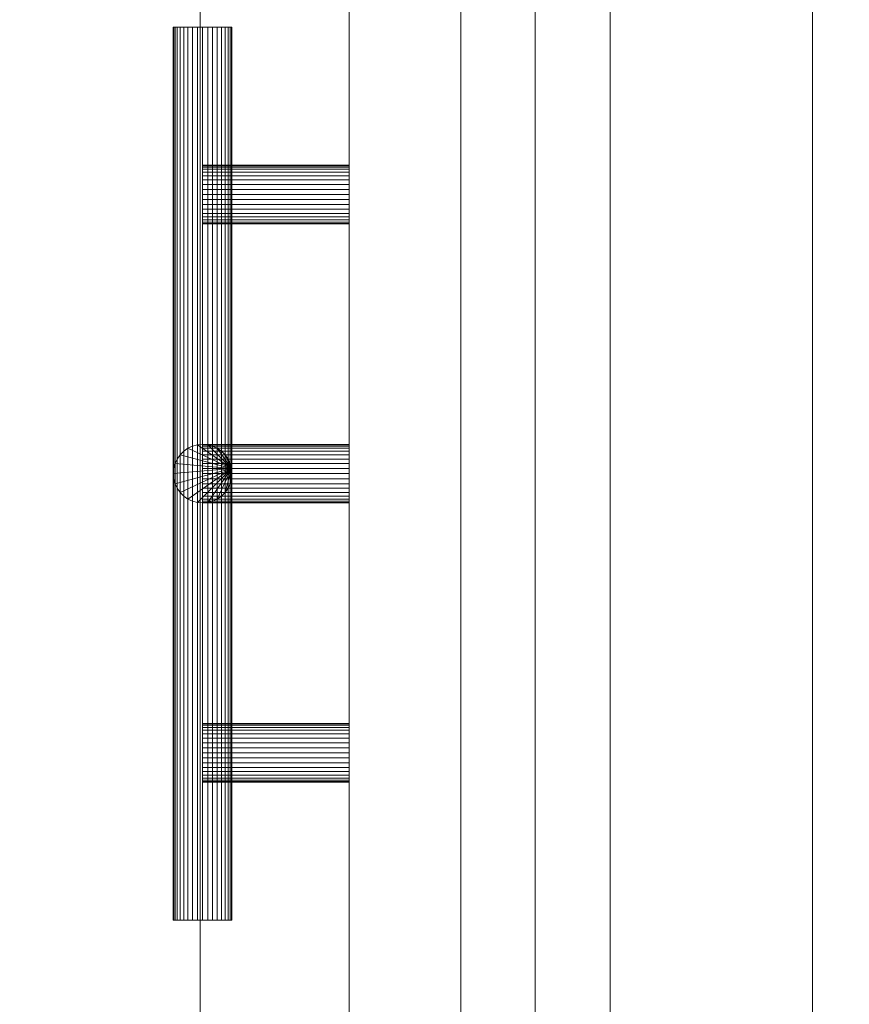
# Model space of a CAD drawing. Header units: millimetres. Extents: x 5566 to 34320, y 298 to 15638.
# Tile 200 of 256: x 10230 to 10372, y 11479 to 11647. Entities that reach past the tile are written whole.
import ezdxf

# ---------------------------------------------------------------- set-up
doc = ezdxf.new("R2010")
doc.units = ezdxf.units.MM
doc.header["$MEASUREMENT"] = 0
for name, color, linetype in [('New_A - Fixtures.3D', 7, 'Continuous'), ('New_A - Slabs.3D', 7, 'Continuous'), ('New_A - Soffits.3D', 7, 'Continuous'), ('New_A - Walls - Interior.3D', 7, 'Continuous')]:
    doc.layers.add(name, color=color, linetype=linetype)

# ---------------------------------------------------------------- blocks, each defined once
blk = doc.blocks.new('Slab_F88997A8-3703-4895-AA88-2743A1B7FDF9', base_point=(5758.12, 9954.45))
at = {"layer": 'New_A - Soffits.3D', "lineweight": 0}
mesh = blk.add_polyface(dxfattribs=at)
corners = [(7224.97, 9954.45, 3250.4), (5758.12, 9954.45, 3250.4), (5758.12, 9954.45, 2565.4), (7224.97, 9954.45, 2565.4), (10330.12, 15440.85, 3250.4), (5758.12, 15440.85, 3250.4), (7224.97, 3642.55, 3250.4), (8901.37, 3642.55, 3250.4), (8901.37, 3096.45, 3250.4), (12419.27, 3096.45, 3250.4), (12419.27, 492.95, 3250.4), (25538.37, 492.95, 3250.4), (25538.37, 3687, 3250.4), (22960.27, 3687, 3250.4), (22960.27, 8786.05, 3250.4), (18324.77, 8786.05, 3250.4), (18324.77, 10272.76, 3250.4), (18350.17, 10272.76, 3250.4), (18350.17, 11935.65, 3250.4), (18273.97, 11935.65, 3250.4), (18273.97, 14755.05, 3250.4), (14679.87, 14755.05, 3250.4), (14679.87, 14805.85, 3250.4), (10330.12, 14805.85, 3250.4), (18467.22, 708.85, 3250.4), (16357.34, 708.85, 3250.4), (16357.34, 4043.19, 3250.4), (17346.29, 4043.19, 3250.4), (17346.29, 3566.35, 3250.4), (18467.15, 3566.35, 3250.4), (5758.12, 15440.85, 2565.4), (7224.97, 3642.55, 2565.4), (10330.12, 15440.85, 2565.4), (10330.12, 14805.85, 2565.4), (14679.87, 14805.85, 2565.4), (14679.87, 14755.05, 2565.4), (18273.97, 14755.05, 2565.4), (18273.97, 11935.65, 2565.4), (18350.17, 11935.65, 2565.4), (18350.17, 10272.76, 2565.4), (18324.77, 10272.76, 2565.4), (18324.77, 8786.05, 2565.4), (22960.27, 8786.05, 2565.4), (22960.27, 3687, 2565.4), (25538.37, 3687, 2565.4), (25538.37, 492.95, 2565.4), (12419.27, 492.95, 2565.4), (12419.27, 3096.45, 2565.4), (8901.37, 3096.45, 2565.4), (8901.37, 3642.55, 2565.4), (17346.29, 3566.35, 2565.4), (17346.29, 4043.19, 2565.4), (16357.34, 4043.19, 2565.4), (16357.34, 708.85, 2565.4), (18467.22, 708.85, 2565.4), (18467.15, 3566.35, 2565.4)]
mesh.append_faces([[corners[k] for k in face] for face in [(0, 1, 2, 3), (1, 5, 30, 2), (6, 0, 3, 31), (5, 4, 32, 30), (7, 6, 31, 49), (8, 7, 49, 48), (9, 8, 48, 47), (10, 9, 47, 46), (11, 10, 46, 45), (12, 11, 45, 44), (13, 12, 44, 43), (14, 13, 43, 42), (15, 14, 42, 41), (16, 15, 41, 40), (17, 16, 40, 39), (18, 17, 39, 38), (19, 18, 38, 37), (20, 19, 37, 36), (21, 20, 36, 35), (22, 21, 35, 34), (23, 22, 34, 33), (4, 23, 33, 32), (25, 24, 54, 53), (26, 25, 53, 52), (27, 26, 52, 51), (28, 27, 51, 50), (29, 28, 50, 55), (24, 29, 55, 54)]], dxfattribs={"color": 254})
mesh.append_faces([[corners[k] for k in face] for face in [(18, 16, 17), (45, 43, 44)]], dxfattribs={"vtx0": -1, "color": 254})
mesh.append_faces([[corners[k] for k in face] for face in [(11, 24, 10), (38, 40, 37)]], dxfattribs={"vtx0": -1, "vtx1": -1, "color": 254})
mesh.append_faces([[corners[k] for k in face] for face in [(4, 0, 7), (25, 21, 10), (15, 19, 28), (11, 13, 24), (49, 3, 32), (46, 35, 53), (50, 37, 41), (45, 54, 43)]], dxfattribs={"vtx0": -1, "vtx1": -1, "vtx2": -1, "color": 254})
mesh.append_faces([[corners[k] for k in face] for face in [(23, 7, 8), (23, 8, 9), (21, 9, 10), (21, 26, 27), (19, 27, 28), (15, 28, 29), (13, 29, 24), (3, 30, 32), (49, 32, 33), (47, 33, 34), (47, 34, 35), (51, 35, 36), (51, 36, 37), (46, 53, 54), (55, 41, 42), (54, 42, 43)]], dxfattribs={"vtx0": -1, "vtx2": -1, "color": 254})
mesh.append_faces([[corners[k] for k in face] for face in [(12, 13, 11), (39, 40, 38)]], dxfattribs={"vtx1": -1, "color": 254})
mesh.append_faces([[corners[k] for k in face] for face in [(4, 5, 0), (23, 4, 7), (22, 23, 9), (21, 22, 9), (25, 26, 21), (20, 21, 27), (19, 20, 27), (15, 16, 19), (18, 19, 16), (24, 25, 10), (14, 15, 29), (13, 14, 29), (48, 49, 33), (47, 48, 33), (46, 47, 35), (52, 53, 35), (51, 52, 35), (50, 51, 37), (40, 41, 37), (55, 50, 41), (54, 55, 42), (45, 46, 54)]], dxfattribs={"vtx1": -1, "vtx2": -1, "color": 254})
mesh.append_faces([[corners[k] for k in face] for face in [(5, 1, 0), (0, 6, 7), (3, 2, 30), (49, 31, 3)]], dxfattribs={"vtx2": -1, "color": 254})
blk = doc.blocks.new('Object_68890845-CC29-4B19-B3FD-BDC385705E70')
at = {"layer": 'New_A - Fixtures.3D', "lineweight": 0}
mesh = blk.add_polyface(dxfattribs=at)
corners = [(10261.27, 11163.15, 801.9), (10261.27, 11163.15, 840), (10261.27, 11668.15, 840), (10261.27, 11668.15, 801.9), (10796.27, 11668.15, 840), (10796.27, 11668.15, 801.9), (10796.27, 11163.15, 840), (10796.27, 11163.15, 801.9)]
mesh.append_faces([[corners[k] for k in face] for face in [(0, 1, 2, 3), (3, 2, 4, 5), (5, 4, 6, 7), (7, 6, 1, 0), (0, 3, 5, 7), (1, 6, 4, 2)]], dxfattribs={"color": 9})
mesh = blk.add_polyface(dxfattribs=at)
corners = [(10305.72, 11164.15, 102.6), (10286.67, 11164.15, 102.6), (10286.67, 11667.15, 102.6), (10305.72, 11667.15, 102.6), (10286.67, 11667.15, 646.7), (10305.72, 11667.15, 646.7), (10286.67, 11164.15, 646.7), (10305.72, 11164.15, 646.7)]
mesh.append_faces([[corners[k] for k in face] for face in [(0, 1, 2, 3), (3, 2, 4, 5), (5, 4, 6, 7), (7, 6, 1, 0), (0, 3, 5, 7), (1, 6, 4, 2)]], dxfattribs={"color": 7})
mesh = blk.add_polyface(dxfattribs=at)
corners = [(10305.72, 11164.15, 648.7), (10286.67, 11164.15, 648.7), (10286.67, 11667.15, 648.7), (10305.72, 11667.15, 648.7), (10286.67, 11667.15, 800.9), (10305.72, 11667.15, 800.9), (10286.67, 11164.15, 800.9), (10305.72, 11164.15, 800.9)]
mesh.append_faces([[corners[k] for k in face] for face in [(0, 1, 2, 3), (3, 2, 4, 5), (5, 4, 6, 7), (7, 6, 1, 0), (0, 3, 5, 7), (1, 6, 4, 2)]], dxfattribs={"color": 7})
mesh = blk.add_polyface(dxfattribs=at)
corners = [(10796.67, 11649.1, 782.85), (10796.67, 11182.2, 782.85), (10736.67, 11182.2, 782.85), (10736.67, 11649.1, 782.85), (10736.67, 11182.2, 801.9), (10736.67, 11649.1, 801.9), (10796.67, 11182.2, 801.9), (10796.67, 11649.1, 801.9), (10796.67, 11163.15, 101.6), (10796.67, 11163.15, 801.9), (10305.72, 11163.15, 801.9), (10305.72, 11163.15, 101.6), (10305.72, 11182.2, 801.9), (10305.72, 11182.2, 101.6), (10796.67, 11182.2, 801.9), (10796.67, 11182.2, 101.6), (10305.72, 11668.15, 101.6), (10305.72, 11668.15, 801.9), (10796.67, 11668.15, 801.9), (10796.67, 11668.15, 101.6), (10796.67, 11649.1, 801.9), (10796.67, 11649.1, 101.6), (10305.72, 11649.1, 801.9), (10305.72, 11649.1, 101.6), (10787.15, 11649.1, 120.65), (10787.15, 11649.1, 782.85), (10787.15, 11182.2, 782.85), (10787.15, 11182.2, 120.65), (10777.62, 11182.2, 782.85), (10777.62, 11182.2, 120.65), (10777.62, 11649.1, 782.85), (10777.62, 11649.1, 120.65)]
mesh.append_faces([[corners[k] for k in face] for face in [(0, 1, 2, 3), (3, 2, 4, 5), (5, 4, 6, 7), (7, 6, 1, 0), (0, 3, 5, 7), (1, 6, 4, 2), (8, 9, 10, 11), (11, 10, 12, 13), (13, 12, 14, 15), (15, 14, 9, 8), (8, 11, 13, 15), (9, 14, 12, 10), (16, 17, 18, 19), (19, 18, 20, 21), (21, 20, 22, 23), (23, 22, 17, 16), (16, 19, 21, 23), (17, 22, 20, 18), (24, 25, 26, 27), (27, 26, 28, 29), (29, 28, 30, 31), (31, 30, 25, 24), (24, 27, 29, 31), (25, 30, 28, 26)]], dxfattribs={"color": 7})
mesh = blk.add_polyface(dxfattribs=at)
corners = [(10318.42, 11163.15), (10318.42, 11163.15, 101.6), (10318.42, 11668.15, 101.6), (10318.42, 11668.15), (10796.67, 11668.15, 101.6), (10796.67, 11668.15), (10796.67, 11163.15, 101.6), (10796.67, 11163.15)]
mesh.append_faces([[corners[k] for k in face] for face in [(0, 1, 2, 3), (3, 2, 4, 5), (5, 4, 6, 7), (7, 6, 1, 0), (0, 3, 5, 7), (1, 6, 4, 2)]], dxfattribs={"color": 7})
mesh = blk.add_polyface(dxfattribs=at)
corners = [(10305.72, 11182.2, 638.18), (10305.72, 11182.2, 657.23), (10305.72, 11649.1, 657.23), (10305.72, 11649.1, 638.18), (10777.62, 11649.1, 657.23), (10777.62, 11649.1, 638.18), (10777.62, 11182.2, 657.23), (10777.62, 11182.2, 638.18)]
mesh.append_faces([[corners[k] for k in face] for face in [(0, 1, 2, 3), (3, 2, 4, 5), (5, 4, 6, 7), (7, 6, 1, 0), (0, 3, 5, 7), (1, 6, 4, 2)]], dxfattribs={"color": 7})
mesh = blk.add_polyface(dxfattribs=at)
corners = [(10305.72, 11182.2, 101.6), (10305.72, 11182.2, 120.65), (10305.72, 11649.1, 120.65), (10305.72, 11649.1, 101.6), (10796.67, 11649.1, 120.65), (10796.67, 11649.1, 101.6), (10796.67, 11182.2, 120.65), (10796.67, 11182.2, 101.6)]
mesh.append_faces([[corners[k] for k in face] for face in [(0, 1, 2, 3), (3, 2, 4, 5), (5, 4, 6, 7), (7, 6, 1, 0), (0, 3, 5, 7), (1, 6, 4, 2)]], dxfattribs={"color": 7})
mesh = blk.add_polyface(dxfattribs=at)
corners = [(10305.72, 11182.2, 782.85), (10305.72, 11649.1, 782.85), (10365.72, 11649.1, 782.85), (10365.72, 11182.2, 782.85), (10365.72, 11649.1, 801.9), (10365.72, 11182.2, 801.9), (10305.72, 11649.1, 801.9), (10305.72, 11182.2, 801.9)]
mesh.append_faces([[corners[k] for k in face] for face in [(0, 1, 2, 3), (3, 2, 4, 5), (5, 4, 6, 7), (7, 6, 1, 0), (0, 3, 5, 7), (1, 6, 4, 2)]], dxfattribs={"color": 7})
mesh = blk.add_polyface(dxfattribs=at)
corners = [(10286.67, 11621.7, 724.93), (10286.67, 11621.78, 725.8), (10286.67, 11621.7, 726.67), (10286.67, 11621.47, 727.51), (10286.67, 11621.11, 728.3), (10286.67, 11620.61, 729.01), (10286.67, 11619.99, 729.63), (10286.67, 11619.28, 730.13), (10286.67, 11618.49, 730.5), (10286.67, 11617.64, 730.72), (10286.67, 11616.78, 730.8), (10286.67, 11615.91, 730.72), (10286.67, 11615.07, 730.5), (10286.67, 11614.28, 730.13), (10286.67, 11613.56, 729.63), (10286.67, 11612.95, 729.01), (10286.67, 11612.45, 728.3), (10286.67, 11612.08, 727.51), (10286.67, 11611.85, 726.67), (10286.67, 11611.78, 725.8), (10286.67, 11611.85, 724.93), (10286.67, 11612.08, 724.09), (10286.67, 11612.45, 723.3), (10286.67, 11612.95, 722.59), (10286.67, 11613.56, 721.97), (10286.67, 11614.28, 721.47), (10286.67, 11615.07, 721.1), (10286.67, 11615.91, 720.88), (10286.67, 11616.78, 720.8), (10286.67, 11617.64, 720.88), (10286.67, 11618.49, 721.1), (10286.67, 11619.28, 721.47), (10286.67, 11619.99, 721.97), (10286.67, 11620.61, 722.59), (10286.67, 11621.11, 723.3), (10286.67, 11621.47, 724.09), (10261.67, 11621.7, 724.93), (10261.67, 11621.47, 724.09), (10261.67, 11621.11, 723.3), (10261.67, 11620.61, 722.59), (10261.67, 11619.99, 721.97), (10261.67, 11619.28, 721.47), (10261.67, 11618.49, 721.1), (10261.67, 11617.64, 720.88), (10261.67, 11616.78, 720.8), (10261.67, 11615.91, 720.88), (10261.67, 11615.07, 721.1), (10261.67, 11614.28, 721.47), (10261.67, 11613.56, 721.97), (10261.67, 11612.95, 722.59), (10261.67, 11612.45, 723.3), (10261.67, 11612.08, 724.09), (10261.67, 11611.85, 724.93), (10261.67, 11611.78, 725.8), (10261.67, 11611.85, 726.67), (10261.67, 11612.08, 727.51), (10261.67, 11612.45, 728.3), (10261.67, 11612.95, 729.01), (10261.67, 11613.56, 729.63), (10261.67, 11614.28, 730.13), (10261.67, 11615.07, 730.5), (10261.67, 11615.91, 730.72), (10261.67, 11616.78, 730.8), (10261.67, 11617.64, 730.72), (10261.67, 11618.49, 730.5), (10261.67, 11619.28, 730.13), (10261.67, 11619.99, 729.63), (10261.67, 11620.61, 729.01), (10261.67, 11621.11, 728.3), (10261.67, 11621.47, 727.51), (10261.67, 11621.7, 726.67), (10261.67, 11621.78, 725.8), (10286.67, 11516.6, 724.93), (10286.67, 11516.83, 724.09), (10286.67, 11517.2, 723.3), (10286.67, 11517.7, 722.59), (10286.67, 11518.31, 721.97), (10286.67, 11519.03, 721.47), (10286.67, 11519.82, 721.1), (10286.67, 11520.66, 720.88), (10286.67, 11521.53, 720.8), (10286.67, 11522.39, 720.88), (10286.67, 11523.24, 721.1), (10286.67, 11524.03, 721.47), (10286.67, 11524.74, 721.97), (10286.67, 11525.36, 722.59), (10286.67, 11525.86, 723.3), (10286.67, 11526.22, 724.09), (10286.67, 11526.45, 724.93), (10286.67, 11526.53, 725.8), (10286.67, 11526.45, 726.67), (10286.67, 11526.22, 727.51), (10286.67, 11525.86, 728.3), (10286.67, 11525.36, 729.01), (10286.67, 11524.74, 729.63), (10286.67, 11524.03, 730.13), (10286.67, 11523.24, 730.5), (10286.67, 11522.39, 730.72), (10286.67, 11521.53, 730.8), (10286.67, 11520.66, 730.72), (10286.67, 11519.82, 730.5), (10286.67, 11519.03, 730.13), (10286.67, 11518.31, 729.63), (10286.67, 11517.7, 729.01), (10286.67, 11517.2, 728.3), (10286.67, 11516.83, 727.51), (10286.67, 11516.6, 726.67), (10286.67, 11516.53, 725.8), (10261.67, 11516.6, 724.93), (10261.67, 11516.53, 725.8), (10261.67, 11516.6, 726.67), (10261.67, 11516.83, 727.51), (10261.67, 11517.2, 728.3), (10261.67, 11517.7, 729.01), (10261.67, 11518.31, 729.63), (10261.67, 11519.03, 730.13), (10261.67, 11519.82, 730.5), (10261.67, 11520.66, 730.72), (10261.67, 11521.53, 730.8), (10261.67, 11522.39, 730.72), (10261.67, 11523.24, 730.5), (10261.67, 11524.03, 730.13), (10261.67, 11524.74, 729.63), (10261.67, 11525.36, 729.01), (10261.67, 11525.86, 728.3), (10261.67, 11526.22, 727.51), (10261.67, 11526.45, 726.67), (10261.67, 11526.53, 725.8), (10261.67, 11526.45, 724.93), (10261.67, 11526.22, 724.09), (10261.67, 11525.86, 723.3), (10261.67, 11525.36, 722.59), (10261.67, 11524.74, 721.97), (10261.67, 11524.03, 721.47), (10261.67, 11523.24, 721.1), (10261.67, 11522.39, 720.88), (10261.67, 11521.53, 720.8), (10261.67, 11520.66, 720.88), (10261.67, 11519.82, 721.1), (10261.67, 11519.03, 721.47), (10261.67, 11518.31, 721.97), (10261.67, 11517.7, 722.59), (10261.67, 11517.2, 723.3), (10261.67, 11516.83, 724.09), (10266.6, 11492.95, 724.93), (10266.67, 11492.95, 725.8), (10266.6, 11492.95, 726.67), (10266.37, 11492.95, 727.51), (10266, 11492.95, 728.3), (10265.5, 11492.95, 729.01), (10264.89, 11492.95, 729.63), (10264.17, 11492.95, 730.13), (10263.38, 11492.95, 730.5), (10262.54, 11492.95, 730.72), (10261.67, 11492.95, 730.8), (10260.8, 11492.95, 730.72), (10259.96, 11492.95, 730.5), (10259.17, 11492.95, 730.13), (10258.46, 11492.95, 729.63), (10257.84, 11492.95, 729.01), (10257.34, 11492.95, 728.3), (10256.97, 11492.95, 727.51), (10256.75, 11492.95, 726.67), (10256.67, 11492.95, 725.8), (10256.75, 11492.95, 724.93), (10256.97, 11492.95, 724.09), (10257.34, 11492.95, 723.3), (10257.84, 11492.95, 722.59), (10258.46, 11492.95, 721.97), (10259.17, 11492.95, 721.47), (10259.96, 11492.95, 721.1), (10260.8, 11492.95, 720.88), (10261.67, 11492.95, 720.8), (10262.54, 11492.95, 720.88), (10263.38, 11492.95, 721.1), (10264.17, 11492.95, 721.47), (10264.89, 11492.95, 721.97), (10265.5, 11492.95, 722.59), (10266, 11492.95, 723.3), (10266.37, 11492.95, 724.09), (10266.6, 11645.35, 724.93), (10266.37, 11645.35, 724.09), (10266, 11645.35, 723.3), (10265.5, 11645.35, 722.59), (10264.89, 11645.35, 721.97), (10264.17, 11645.35, 721.47), (10263.38, 11645.35, 721.1), (10262.54, 11645.35, 720.88), (10261.67, 11645.35, 720.8), (10260.8, 11645.35, 720.88), (10259.96, 11645.35, 721.1), (10259.17, 11645.35, 721.47), (10258.46, 11645.35, 721.97), (10257.84, 11645.35, 722.59), (10257.34, 11645.35, 723.3), (10256.97, 11645.35, 724.09), (10256.75, 11645.35, 724.93), (10256.67, 11645.35, 725.8), (10256.75, 11645.35, 726.67), (10256.97, 11645.35, 727.51), (10257.34, 11645.35, 728.3), (10257.84, 11645.35, 729.01), (10258.46, 11645.35, 729.63), (10259.17, 11645.35, 730.13), (10259.96, 11645.35, 730.5), (10260.8, 11645.35, 730.72), (10261.67, 11645.35, 730.8), (10262.54, 11645.35, 730.72), (10263.38, 11645.35, 730.5), (10264.17, 11645.35, 730.13), (10264.89, 11645.35, 729.63), (10265.5, 11645.35, 729.01), (10266, 11645.35, 728.3), (10266.37, 11645.35, 727.51), (10266.6, 11645.35, 726.67), (10266.67, 11645.35, 725.8)]
mesh.append_faces([[corners[k] for k in face] for face in [(0, 36, 71, 1), (1, 71, 70, 2), (2, 70, 69, 3), (3, 69, 68, 4), (4, 68, 67, 5), (5, 67, 66, 6), (6, 66, 65, 7), (7, 65, 64, 8), (8, 64, 63, 9), (9, 63, 62, 10), (10, 62, 61, 11), (11, 61, 60, 12), (12, 60, 59, 13), (13, 59, 58, 14), (14, 58, 57, 15), (15, 57, 56, 16), (16, 56, 55, 17), (17, 55, 54, 18), (18, 54, 53, 19), (19, 53, 52, 20), (20, 52, 51, 21), (21, 51, 50, 22), (22, 50, 49, 23), (23, 49, 48, 24), (24, 48, 47, 25), (25, 47, 46, 26), (26, 46, 45, 27), (27, 45, 44, 28), (28, 44, 43, 29), (29, 43, 42, 30), (30, 42, 41, 31), (31, 41, 40, 32), (32, 40, 39, 33), (33, 39, 38, 34), (34, 38, 37, 35), (35, 37, 36, 0), (72, 107, 109, 108), (107, 106, 110, 109), (106, 105, 111, 110), (105, 104, 112, 111), (104, 103, 113, 112), (103, 102, 114, 113), (102, 101, 115, 114), (101, 100, 116, 115), (100, 99, 117, 116), (99, 98, 118, 117), (98, 97, 119, 118), (97, 96, 120, 119), (96, 95, 121, 120), (95, 94, 122, 121), (94, 93, 123, 122), (93, 92, 124, 123), (92, 91, 125, 124), (91, 90, 126, 125), (90, 89, 127, 126), (89, 88, 128, 127), (88, 87, 129, 128), (87, 86, 130, 129), (86, 85, 131, 130), (85, 84, 132, 131), (84, 83, 133, 132), (83, 82, 134, 133), (82, 81, 135, 134), (81, 80, 136, 135), (80, 79, 137, 136), (79, 78, 138, 137), (78, 77, 139, 138), (77, 76, 140, 139), (76, 75, 141, 140), (75, 74, 142, 141), (74, 73, 143, 142), (73, 72, 108, 143), (144, 180, 215, 145), (145, 215, 214, 146), (146, 214, 213, 147), (147, 213, 212, 148), (148, 212, 211, 149), (149, 211, 210, 150), (150, 210, 209, 151), (151, 209, 208, 152), (152, 208, 207, 153), (153, 207, 206, 154), (154, 206, 205, 155), (155, 205, 204, 156), (156, 204, 203, 157), (157, 203, 202, 158), (158, 202, 201, 159), (159, 201, 200, 160), (160, 200, 199, 161), (161, 199, 198, 162), (162, 198, 197, 163), (163, 197, 196, 164), (164, 196, 195, 165), (165, 195, 194, 166), (166, 194, 193, 167), (167, 193, 192, 168), (168, 192, 191, 169), (169, 191, 190, 170), (170, 190, 189, 171), (171, 189, 188, 172), (172, 188, 187, 173), (173, 187, 186, 174), (174, 186, 185, 175), (175, 185, 184, 176), (176, 184, 183, 177), (177, 183, 182, 178), (178, 182, 181, 179), (179, 181, 180, 144)]], dxfattribs={"color": 9})
mesh.append_faces([[corners[k] for k in face] for face in [(0, 33, 34, 35), (36, 69, 70, 71), (72, 105, 106, 107), (108, 141, 142, 143), (144, 177, 178, 179), (180, 213, 214, 215)]], dxfattribs={"vtx0": -1, "color": 9})
mesh.append_faces([[corners[k] for k in face] for face in [(0, 3, 4, 5), (0, 5, 6, 7), (0, 7, 8, 9), (0, 9, 10, 11), (0, 11, 12, 13), (0, 13, 14, 15), (0, 15, 16, 17), (0, 17, 18, 19), (0, 19, 20, 21), (0, 21, 22, 23), (0, 23, 24, 25), (0, 25, 26, 27), (0, 27, 28, 29), (0, 29, 30, 31), (0, 31, 32, 33), (36, 39, 40, 41), (36, 41, 42, 43), (36, 43, 44, 45), (36, 45, 46, 47), (36, 47, 48, 49), (36, 49, 50, 51), (36, 51, 52, 53), (36, 53, 54, 55), (36, 55, 56, 57), (36, 57, 58, 59), (36, 59, 60, 61), (36, 61, 62, 63), (36, 63, 64, 65), (36, 65, 66, 67), (36, 67, 68, 69), (72, 75, 76, 77), (72, 77, 78, 79), (72, 79, 80, 81), (72, 81, 82, 83), (72, 83, 84, 85), (72, 85, 86, 87), (72, 87, 88, 89), (72, 89, 90, 91), (72, 91, 92, 93), (72, 93, 94, 95), (72, 95, 96, 97), (72, 97, 98, 99), (72, 99, 100, 101), (72, 101, 102, 103), (72, 103, 104, 105), (108, 111, 112, 113), (108, 113, 114, 115), (108, 115, 116, 117), (108, 117, 118, 119), (108, 119, 120, 121), (108, 121, 122, 123), (108, 123, 124, 125), (108, 125, 126, 127), (108, 127, 128, 129), (108, 129, 130, 131), (108, 131, 132, 133), (108, 133, 134, 135), (108, 135, 136, 137), (108, 137, 138, 139), (108, 139, 140, 141), (144, 147, 148, 149), (144, 149, 150, 151), (144, 151, 152, 153), (144, 153, 154, 155), (144, 155, 156, 157), (144, 157, 158, 159), (144, 159, 160, 161), (144, 161, 162, 163), (144, 163, 164, 165), (144, 165, 166, 167), (144, 167, 168, 169), (144, 169, 170, 171), (144, 171, 172, 173), (144, 173, 174, 175), (144, 175, 176, 177), (180, 183, 184, 185), (180, 185, 186, 187), (180, 187, 188, 189), (180, 189, 190, 191), (180, 191, 192, 193), (180, 193, 194, 195), (180, 195, 196, 197), (180, 197, 198, 199), (180, 199, 200, 201), (180, 201, 202, 203), (180, 203, 204, 205), (180, 205, 206, 207), (180, 207, 208, 209), (180, 209, 210, 211), (180, 211, 212, 213)]], dxfattribs={"vtx0": -1, "vtx3": -1, "color": 9})
mesh.append_faces([[corners[k] for k in face] for face in [(0, 1, 2, 3), (36, 37, 38, 39), (72, 73, 74, 75), (108, 109, 110, 111), (144, 145, 146, 147), (180, 181, 182, 183)]], dxfattribs={"vtx3": -1, "color": 9})
mesh = blk.add_polyface(dxfattribs=at)
corners = [(10286.67, 11570.02, 428.2), (10286.67, 11569.15, 428.28), (10286.67, 11568.28, 428.2), (10286.67, 11567.44, 427.97), (10286.67, 11566.65, 427.61), (10286.67, 11565.94, 427.11), (10286.67, 11565.32, 426.49), (10286.67, 11564.82, 425.78), (10286.67, 11564.45, 424.99), (10286.67, 11564.23, 424.14), (10286.67, 11564.15, 423.28), (10286.67, 11564.23, 422.41), (10286.67, 11564.45, 421.56), (10286.67, 11564.82, 420.78), (10286.67, 11565.32, 420.06), (10286.67, 11565.94, 419.44), (10286.67, 11566.65, 418.94), (10286.67, 11567.44, 418.58), (10286.67, 11568.28, 418.35), (10286.67, 11569.15, 418.28), (10286.67, 11570.02, 418.35), (10286.67, 11570.86, 418.58), (10286.67, 11571.65, 418.94), (10286.67, 11572.37, 419.44), (10286.67, 11572.98, 420.06), (10286.67, 11573.48, 420.78), (10286.67, 11573.85, 421.56), (10286.67, 11574.08, 422.41), (10286.67, 11574.15, 423.28), (10286.67, 11574.08, 424.14), (10286.67, 11573.85, 424.99), (10286.67, 11573.48, 425.78), (10286.67, 11572.98, 426.49), (10286.67, 11572.37, 427.11), (10286.67, 11571.65, 427.61), (10286.67, 11570.86, 427.97), (10261.67, 11570.02, 428.2), (10261.67, 11570.86, 427.97), (10261.67, 11571.65, 427.61), (10261.67, 11572.37, 427.11), (10261.67, 11572.98, 426.49), (10261.67, 11573.48, 425.78), (10261.67, 11573.85, 424.99), (10261.67, 11574.08, 424.14), (10261.67, 11574.15, 423.28), (10261.67, 11574.08, 422.41), (10261.67, 11573.85, 421.56), (10261.67, 11573.48, 420.78), (10261.67, 11572.98, 420.06), (10261.67, 11572.37, 419.44), (10261.67, 11571.65, 418.94), (10261.67, 11570.86, 418.58), (10261.67, 11570.02, 418.35), (10261.67, 11569.15, 418.28), (10261.67, 11568.28, 418.35), (10261.67, 11567.44, 418.58), (10261.67, 11566.65, 418.94), (10261.67, 11565.94, 419.44), (10261.67, 11565.32, 420.06), (10261.67, 11564.82, 420.78), (10261.67, 11564.45, 421.56), (10261.67, 11564.23, 422.41), (10261.67, 11564.15, 423.28), (10261.67, 11564.23, 424.14), (10261.67, 11564.45, 424.99), (10261.67, 11564.82, 425.78), (10261.67, 11565.32, 426.49), (10261.67, 11565.94, 427.11), (10261.67, 11566.65, 427.61), (10261.67, 11567.44, 427.97), (10261.67, 11568.28, 428.2), (10261.67, 11569.15, 428.28), (10286.67, 11570.02, 323.1), (10286.67, 11570.86, 323.33), (10286.67, 11571.65, 323.69), (10286.67, 11572.37, 324.19), (10286.67, 11572.98, 324.81), (10286.67, 11573.48, 325.52), (10286.67, 11573.85, 326.31), (10286.67, 11574.08, 327.16), (10286.67, 11574.15, 328.02), (10286.67, 11574.08, 328.89), (10286.67, 11573.85, 329.74), (10286.67, 11573.48, 330.52), (10286.67, 11572.98, 331.24), (10286.67, 11572.37, 331.86), (10286.67, 11571.65, 332.36), (10286.67, 11570.86, 332.72), (10286.67, 11570.02, 332.95), (10286.67, 11569.15, 333.02), (10286.67, 11568.28, 332.95), (10286.67, 11567.44, 332.72), (10286.67, 11566.65, 332.36), (10286.67, 11565.94, 331.86), (10286.67, 11565.32, 331.24), (10286.67, 11564.82, 330.52), (10286.67, 11564.45, 329.74), (10286.67, 11564.23, 328.89), (10286.67, 11564.15, 328.02), (10286.67, 11564.23, 327.16), (10286.67, 11564.45, 326.31), (10286.67, 11564.82, 325.52), (10286.67, 11565.32, 324.81), (10286.67, 11565.94, 324.19), (10286.67, 11566.65, 323.69), (10286.67, 11567.44, 323.33), (10286.67, 11568.28, 323.1), (10286.67, 11569.15, 323.02), (10261.67, 11570.02, 323.1), (10261.67, 11569.15, 323.02), (10261.67, 11568.28, 323.1), (10261.67, 11567.44, 323.33), (10261.67, 11566.65, 323.69), (10261.67, 11565.94, 324.19), (10261.67, 11565.32, 324.81), (10261.67, 11564.82, 325.52), (10261.67, 11564.45, 326.31), (10261.67, 11564.23, 327.16), (10261.67, 11564.15, 328.02), (10261.67, 11564.23, 328.89), (10261.67, 11564.45, 329.74), (10261.67, 11564.82, 330.52), (10261.67, 11565.32, 331.24), (10261.67, 11565.94, 331.86), (10261.67, 11566.65, 332.36), (10261.67, 11567.44, 332.72), (10261.67, 11568.28, 332.95), (10261.67, 11569.15, 333.02), (10261.67, 11570.02, 332.95), (10261.67, 11570.86, 332.72), (10261.67, 11571.65, 332.36), (10261.67, 11572.37, 331.86), (10261.67, 11572.98, 331.24), (10261.67, 11573.48, 330.52), (10261.67, 11573.85, 329.74), (10261.67, 11574.08, 328.89), (10261.67, 11574.15, 328.02), (10261.67, 11574.08, 327.16), (10261.67, 11573.85, 326.31), (10261.67, 11573.48, 325.52), (10261.67, 11572.98, 324.81), (10261.67, 11572.37, 324.19), (10261.67, 11571.65, 323.69), (10261.67, 11570.86, 323.33), (10266.6, 11570.02, 299.45), (10266.67, 11569.15, 299.45), (10266.6, 11568.28, 299.45), (10266.37, 11567.44, 299.45), (10266, 11566.65, 299.45), (10265.5, 11565.94, 299.45), (10264.89, 11565.32, 299.45), (10264.17, 11564.82, 299.45), (10263.38, 11564.45, 299.45), (10262.54, 11564.23, 299.45), (10261.67, 11564.15, 299.45), (10260.8, 11564.23, 299.45), (10259.96, 11564.45, 299.45), (10259.17, 11564.82, 299.45), (10258.46, 11565.32, 299.45), (10257.84, 11565.94, 299.45), (10257.34, 11566.65, 299.45), (10256.97, 11567.44, 299.45), (10256.75, 11568.28, 299.45), (10256.67, 11569.15, 299.45), (10256.75, 11570.02, 299.45), (10256.97, 11570.86, 299.45), (10257.34, 11571.65, 299.45), (10257.84, 11572.37, 299.45), (10258.46, 11572.98, 299.45), (10259.17, 11573.48, 299.45), (10259.96, 11573.85, 299.45), (10260.8, 11574.08, 299.45), (10261.67, 11574.15, 299.45), (10262.54, 11574.08, 299.45), (10263.38, 11573.85, 299.45), (10264.17, 11573.48, 299.45), (10264.89, 11572.98, 299.45), (10265.5, 11572.37, 299.45), (10266, 11571.65, 299.45), (10266.37, 11570.86, 299.45), (10266.6, 11570.02, 451.85), (10266.37, 11570.86, 451.85), (10266, 11571.65, 451.85), (10265.5, 11572.37, 451.85), (10264.89, 11572.98, 451.85), (10264.17, 11573.48, 451.85), (10263.38, 11573.85, 451.85), (10262.54, 11574.08, 451.85), (10261.67, 11574.15, 451.85), (10260.8, 11574.08, 451.85), (10259.96, 11573.85, 451.85), (10259.17, 11573.48, 451.85), (10258.46, 11572.98, 451.85), (10257.84, 11572.37, 451.85), (10257.34, 11571.65, 451.85), (10256.97, 11570.86, 451.85), (10256.75, 11570.02, 451.85), (10256.67, 11569.15, 451.85), (10256.75, 11568.28, 451.85), (10256.97, 11567.44, 451.85), (10257.34, 11566.65, 451.85), (10257.84, 11565.94, 451.85), (10258.46, 11565.32, 451.85), (10259.17, 11564.82, 451.85), (10259.96, 11564.45, 451.85), (10260.8, 11564.23, 451.85), (10261.67, 11564.15, 451.85), (10262.54, 11564.23, 451.85), (10263.38, 11564.45, 451.85), (10264.17, 11564.82, 451.85), (10264.89, 11565.32, 451.85), (10265.5, 11565.94, 451.85), (10266, 11566.65, 451.85), (10266.37, 11567.44, 451.85), (10266.6, 11568.28, 451.85), (10266.67, 11569.15, 451.85)]
mesh.append_faces([[corners[k] for k in face] for face in [(0, 36, 71, 1), (1, 71, 70, 2), (2, 70, 69, 3), (3, 69, 68, 4), (4, 68, 67, 5), (5, 67, 66, 6), (6, 66, 65, 7), (7, 65, 64, 8), (8, 64, 63, 9), (9, 63, 62, 10), (10, 62, 61, 11), (11, 61, 60, 12), (12, 60, 59, 13), (13, 59, 58, 14), (14, 58, 57, 15), (15, 57, 56, 16), (16, 56, 55, 17), (17, 55, 54, 18), (18, 54, 53, 19), (19, 53, 52, 20), (20, 52, 51, 21), (21, 51, 50, 22), (22, 50, 49, 23), (23, 49, 48, 24), (24, 48, 47, 25), (25, 47, 46, 26), (26, 46, 45, 27), (27, 45, 44, 28), (28, 44, 43, 29), (29, 43, 42, 30), (30, 42, 41, 31), (31, 41, 40, 32), (32, 40, 39, 33), (33, 39, 38, 34), (34, 38, 37, 35), (35, 37, 36, 0), (72, 107, 109, 108), (107, 106, 110, 109), (106, 105, 111, 110), (105, 104, 112, 111), (104, 103, 113, 112), (103, 102, 114, 113), (102, 101, 115, 114), (101, 100, 116, 115), (100, 99, 117, 116), (99, 98, 118, 117), (98, 97, 119, 118), (97, 96, 120, 119), (96, 95, 121, 120), (95, 94, 122, 121), (94, 93, 123, 122), (93, 92, 124, 123), (92, 91, 125, 124), (91, 90, 126, 125), (90, 89, 127, 126), (89, 88, 128, 127), (88, 87, 129, 128), (87, 86, 130, 129), (86, 85, 131, 130), (85, 84, 132, 131), (84, 83, 133, 132), (83, 82, 134, 133), (82, 81, 135, 134), (81, 80, 136, 135), (80, 79, 137, 136), (79, 78, 138, 137), (78, 77, 139, 138), (77, 76, 140, 139), (76, 75, 141, 140), (75, 74, 142, 141), (74, 73, 143, 142), (73, 72, 108, 143), (144, 180, 215, 145), (145, 215, 214, 146), (146, 214, 213, 147), (147, 213, 212, 148), (148, 212, 211, 149), (149, 211, 210, 150), (150, 210, 209, 151), (151, 209, 208, 152), (152, 208, 207, 153), (153, 207, 206, 154), (154, 206, 205, 155), (155, 205, 204, 156), (156, 204, 203, 157), (157, 203, 202, 158), (158, 202, 201, 159), (159, 201, 200, 160), (160, 200, 199, 161), (161, 199, 198, 162), (162, 198, 197, 163), (163, 197, 196, 164), (164, 196, 195, 165), (165, 195, 194, 166), (166, 194, 193, 167), (167, 193, 192, 168), (168, 192, 191, 169), (169, 191, 190, 170), (170, 190, 189, 171), (171, 189, 188, 172), (172, 188, 187, 173), (173, 187, 186, 174), (174, 186, 185, 175), (175, 185, 184, 176), (176, 184, 183, 177), (177, 183, 182, 178), (178, 182, 181, 179), (179, 181, 180, 144)]], dxfattribs={"color": 9})
mesh.append_faces([[corners[k] for k in face] for face in [(0, 33, 34, 35), (36, 69, 70, 71), (72, 105, 106, 107), (108, 141, 142, 143), (144, 177, 178, 179), (180, 213, 214, 215)]], dxfattribs={"vtx0": -1, "color": 9})
mesh.append_faces([[corners[k] for k in face] for face in [(0, 3, 4, 5), (0, 5, 6, 7), (0, 7, 8, 9), (0, 9, 10, 11), (0, 11, 12, 13), (0, 13, 14, 15), (0, 15, 16, 17), (0, 17, 18, 19), (0, 19, 20, 21), (0, 21, 22, 23), (0, 23, 24, 25), (0, 25, 26, 27), (0, 27, 28, 29), (0, 29, 30, 31), (0, 31, 32, 33), (36, 39, 40, 41), (36, 41, 42, 43), (36, 43, 44, 45), (36, 45, 46, 47), (36, 47, 48, 49), (36, 49, 50, 51), (36, 51, 52, 53), (36, 53, 54, 55), (36, 55, 56, 57), (36, 57, 58, 59), (36, 59, 60, 61), (36, 61, 62, 63), (36, 63, 64, 65), (36, 65, 66, 67), (36, 67, 68, 69), (72, 75, 76, 77), (72, 77, 78, 79), (72, 79, 80, 81), (72, 81, 82, 83), (72, 83, 84, 85), (72, 85, 86, 87), (72, 87, 88, 89), (72, 89, 90, 91), (72, 91, 92, 93), (72, 93, 94, 95), (72, 95, 96, 97), (72, 97, 98, 99), (72, 99, 100, 101), (72, 101, 102, 103), (72, 103, 104, 105), (108, 111, 112, 113), (108, 113, 114, 115), (108, 115, 116, 117), (108, 117, 118, 119), (108, 119, 120, 121), (108, 121, 122, 123), (108, 123, 124, 125), (108, 125, 126, 127), (108, 127, 128, 129), (108, 129, 130, 131), (108, 131, 132, 133), (108, 133, 134, 135), (108, 135, 136, 137), (108, 137, 138, 139), (108, 139, 140, 141), (144, 147, 148, 149), (144, 149, 150, 151), (144, 151, 152, 153), (144, 153, 154, 155), (144, 155, 156, 157), (144, 157, 158, 159), (144, 159, 160, 161), (144, 161, 162, 163), (144, 163, 164, 165), (144, 165, 166, 167), (144, 167, 168, 169), (144, 169, 170, 171), (144, 171, 172, 173), (144, 173, 174, 175), (144, 175, 176, 177), (180, 183, 184, 185), (180, 185, 186, 187), (180, 187, 188, 189), (180, 189, 190, 191), (180, 191, 192, 193), (180, 193, 194, 195), (180, 195, 196, 197), (180, 197, 198, 199), (180, 199, 200, 201), (180, 201, 202, 203), (180, 203, 204, 205), (180, 205, 206, 207), (180, 207, 208, 209), (180, 209, 210, 211), (180, 211, 212, 213)]], dxfattribs={"vtx0": -1, "vtx3": -1, "color": 9})
mesh.append_faces([[corners[k] for k in face] for face in [(0, 1, 2, 3), (36, 37, 38, 39), (72, 73, 74, 75), (108, 109, 110, 111), (144, 145, 146, 147), (180, 181, 182, 183)]], dxfattribs={"vtx3": -1, "color": 9})
blk = doc.blocks.new('Slab_37BCEA3F-6036-4764-93A5-9224337F71E8', base_point=(5916.43, 15048.04))
at = {"layer": 'New_A - Slabs.3D', "lineweight": 0}
mesh = blk.add_polyface(dxfattribs=at)
corners = [(5916.43, 10157.64), (5916.43, 15048.04), (5916.43, 15048.04, -150), (5916.43, 10157.64, -150), (9975.59, 14387.85), (9976.56, 15048.04), (7377.02, 10157.64), (7376.95, 3737.93), (8902.44, 3737.92), (8902.44, 3096.45), (12502.66, 3096.45), (12502.66, 677.85), (16357.34, 677.1), (16357.32, 492.94), (18467.23, 492.94), (18467.23, 683.44), (22812.25, 682.84), (22812.25, 8523.08), (17906.72, 8523.08), (17906.72, 9408.34), (12153.62, 9408.34), (12151.65, 10818), (14831.44, 10818.04), (14831.44, 14387.85), (9976.56, 15048.04, -150), (7377.02, 10157.64, -150), (9975.59, 14387.85, -150), (14831.44, 14387.85, -150), (14831.44, 10818.04, -150), (12151.65, 10818, -150), (12153.62, 9408.34, -150), (17906.72, 9408.34, -150), (17906.72, 8523.08, -150), (22812.25, 8523.08, -150), (22812.25, 682.84, -150), (18467.23, 683.44, -150), (18467.23, 492.94, -150), (16357.32, 492.94, -150), (16357.34, 677.1, -150), (12502.66, 677.85, -150), (12502.66, 3096.45, -150), (8902.44, 3096.45, -150), (8902.44, 3737.92, -150), (7376.95, 3737.93, -150)]
mesh.append_faces([[corners[k] for k in face] for face in [(0, 1, 2, 3), (1, 5, 24, 2), (6, 0, 3, 25), (5, 4, 26, 24), (7, 6, 25, 43), (8, 7, 43, 42), (9, 8, 42, 41), (10, 9, 41, 40), (11, 10, 40, 39), (12, 11, 39, 38), (13, 12, 38, 37), (14, 13, 37, 36), (15, 14, 36, 35), (16, 15, 35, 34), (17, 16, 34, 33), (18, 17, 33, 32), (19, 18, 32, 31), (20, 19, 31, 30), (21, 20, 30, 29), (22, 21, 29, 28), (23, 22, 28, 27), (4, 23, 27, 26)]], dxfattribs={"color": 254})
mesh.append_faces([[corners[k] for k in face] for face in [(23, 21, 22), (17, 15, 16)]], dxfattribs={"vtx0": -1, "color": 254})
mesh.append_faces([[corners[k] for k in face] for face in [(27, 29, 26), (33, 35, 32)]], dxfattribs={"vtx0": -1, "vtx1": -1, "color": 254})
mesh.append_faces([[corners[k] for k in face] for face in [(6, 8, 4), (1, 6, 4), (21, 4, 9), (20, 10, 12), (26, 42, 25), (26, 25, 2), (41, 26, 29), (38, 40, 30)]], dxfattribs={"vtx0": -1, "vtx1": -1, "vtx2": -1, "color": 254})
mesh.append_faces([[corners[k] for k in face] for face in [(4, 8, 9), (20, 9, 10), (18, 12, 13), (18, 13, 14), (18, 14, 15), (41, 29, 30), (38, 30, 31), (38, 31, 32)]], dxfattribs={"vtx0": -1, "vtx2": -1, "color": 254})
mesh.append_faces([[corners[k] for k in face] for face in [(5, 1, 4), (24, 26, 2), (28, 29, 27), (34, 35, 33)]], dxfattribs={"vtx1": -1, "color": 254})
mesh.append_faces([[corners[k] for k in face] for face in [(20, 21, 9), (23, 4, 21), (19, 20, 12), (18, 19, 12), (17, 18, 15), (41, 42, 26), (40, 41, 30), (37, 38, 32), (36, 37, 32), (35, 36, 32)]], dxfattribs={"vtx1": -1, "vtx2": -1, "color": 254})
mesh.append_faces([[corners[k] for k in face] for face in [(1, 0, 6), (6, 7, 8), (10, 11, 12), (25, 3, 2), (42, 43, 25), (38, 39, 40)]], dxfattribs={"vtx2": -1, "color": 254})
blk = doc.blocks.new('Wall_7D48913F-EFF0-438B-AE44-155BE4D55F51', base_point=(11956.79, 11705.1))
at = {"layer": 'New_A - Walls - Interior.3D', "lineweight": 0}
mesh = blk.add_polyface(dxfattribs=at)
corners = [(10801.09, 11705.1, 3250.4), (10801.09, 11705.1, 6250), (11861.54, 11705.1, 6250), (11861.54, 11705.1, 6164.65), (11956.79, 11705.1, 6164.65), (11956.79, 11705.1, 3250.4), (10331.19, 11705.1, 3250.4), (10331.19, 11705.1, 6250), (10331.19, 11425.7, 6250), (11861.54, 11425.7, 6250), (11861.54, 11425.7, 6164.65), (12061.54, 11425.7, 6164.65), (12061.54, 11606.54, 6164.65), (12061.54, 11606.54, 3250.4), (12061.54, 11425.7, 3250.4), (10331.19, 11425.7, 3250.4), (11651.33, 11425.7, 5639.4), (11651.33, 11425.7, 4164.4), (10736.33, 11425.7, 4164.4), (10736.33, 11425.7, 5639.4), (11651.33, 11578.1, 5639.4), (11651.33, 11578.1, 4164.4), (10736.33, 11578.1, 4164.4), (10736.33, 11578.1, 5639.4)]
mesh.append_faces([[corners[k] for k in face] for face in [(3, 2, 9, 10)]], dxfattribs={"color": 41})
mesh.append_faces([[corners[k] for k in face] for face in [(6, 7, 1, 0), (5, 4, 12, 13), (15, 8, 7, 6), (13, 12, 11, 14), (20, 21, 17, 16), (21, 22, 18, 17), (22, 23, 19, 18), (23, 20, 16, 19), (23, 22, 21, 20)]], dxfattribs={"color": 254})
mesh.append_faces([[corners[k] for k in face] for face in [(8, 1, 7), (10, 4, 3), (0, 14, 15, 6)]], dxfattribs={"vtx0": -1, "color": 41})
mesh.append_faces([[corners[k] for k in face] for face in [(5, 3, 4)]], dxfattribs={"vtx0": -1, "color": 254})
mesh.append_faces([[corners[k] for k in face] for face in [(0, 3, 5), (14, 17, 15), (15, 18, 8)]], dxfattribs={"vtx0": -1, "vtx1": -1, "color": 254})
mesh.append_faces([[corners[k] for k in face] for face in [(19, 10, 8)]], dxfattribs={"vtx0": -1, "vtx1": -1, "vtx2": -1, "color": 254})
mesh.append_faces([[corners[k] for k in face] for face in [(11, 16, 17), (15, 17, 18)]], dxfattribs={"vtx0": -1, "vtx2": -1, "color": 254})
mesh.append_faces([[corners[k] for k in face] for face in [(0, 1, 3), (19, 16, 10), (11, 10, 16), (18, 19, 8), (14, 11, 17)]], dxfattribs={"vtx1": -1, "vtx2": -1, "color": 254})
mesh.append_faces([[corners[k] for k in face] for face in [(1, 2, 3), (10, 9, 8)]], dxfattribs={"vtx2": -1, "color": 254})
mesh.append_faces([[corners[k] for k in face] for face in [(8, 9, 2, 1), (10, 11, 12, 4), (0, 5, 13, 14)]], dxfattribs={"vtx3": -1, "color": 41})
blk = doc.blocks.new('Wall_5F5267DA-721B-48EE-B8C6-D0B8D8C45839', base_point=(10331.19, 11705.1))
at = {"layer": 'New_A - Walls - Interior.3D', "lineweight": 0}
mesh = blk.add_polyface(dxfattribs=at)
corners = [(10331.19, 11705.1, 3250.4), (10331.19, 11705.1, 6250), (10536.19, 11705.1, 6250), (10536.19, 11705.1, 3250.4), (10331.19, 11224.92, 3250.4), (10331.19, 11224.92, 6250), (10536.19, 11224.92, 6250), (10536.19, 11224.92, 3250.4)]
mesh.append_faces([[corners[k] for k in face] for face in [(0, 1, 2, 3), (4, 5, 1, 0), (5, 6, 2, 1), (3, 2, 6, 7), (4, 0, 3, 7), (7, 6, 5, 4)]], dxfattribs={"color": 254})
blk = doc.blocks.new('Slab_D504926E-0A3B-4358-B099-62C84FBA8D51', base_point=(6698.99, 15442.94))
at = {"layer": 'New_A - Soffits.3D', "lineweight": 0}
mesh = blk.add_polyface(dxfattribs=at)
corners = [(5756.6, 15442.94, 6450.4), (5756.6, 15442.94, 6300.4), (5756.6, 9952.74, 6300.4), (5756.6, 9952.74, 6450.4), (10331.19, 15442.94, 6450.4), (10331.19, 15442.94, 6300.4), (10331.19, 9954.44, 6300.4), (5756.95, 9952.74, 6300.4), (9390.39, 14503.04, 6300.4), (6699.99, 14503.04, 6300.4), (6699.99, 10892.24, 6300.4), (9390.39, 10892.24, 6300.4), (5756.95, 9952.74, 6450.4), (10331.19, 9954.44, 6450.4), (6699.99, 10892.24, 6450.4), (6699.99, 14503.04, 6450.4), (9390.39, 14503.04, 6450.4), (9390.39, 10892.24, 6450.4)]
mesh.append_faces([[corners[k] for k in face] for face in [(0, 1, 2, 3), (4, 5, 1, 0), (3, 2, 7, 12), (13, 6, 5, 4), (12, 7, 6, 13), (15, 9, 8, 16), (14, 10, 9, 15), (17, 11, 10, 14), (16, 8, 11, 17)]], dxfattribs={"color": 254})
mesh.append_faces([[corners[k] for k in face] for face in [(6, 11, 5), (5, 8, 1), (4, 16, 13)]], dxfattribs={"vtx0": -1, "vtx1": -1, "color": 254})
mesh.append_faces([[corners[k] for k in face] for face in [(6, 2, 11), (13, 17, 3)]], dxfattribs={"vtx0": -1, "vtx1": -1, "vtx2": -1, "color": 254})
mesh.append_faces([[corners[k] for k in face] for face in [(9, 2, 1), (2, 10, 11), (5, 11, 8), (14, 0, 3), (0, 15, 16), (13, 16, 17)]], dxfattribs={"vtx0": -1, "vtx2": -1, "color": 254})
mesh.append_faces([[corners[k] for k in face] for face in [(9, 10, 2), (8, 9, 1), (14, 15, 0), (17, 14, 3), (4, 0, 16)]], dxfattribs={"vtx1": -1, "vtx2": -1, "color": 254})
blk = doc.blocks.new('Slab_978C4DDF-C96B-4352-B926-5C765BA81CAE', base_point=(10331.19, 12773.81))
at = {"layer": 'New_A - Soffits.3D', "lineweight": 0}
mesh = blk.add_polyface(dxfattribs=at)
corners = [(10331.19, 11705.1, 6440), (10331.19, 11705.1, 6290), (11956.79, 11705.1, 6290), (11956.79, 11705.1, 6440), (10331.19, 14805.84, 6440), (10331.19, 14805.84, 6290), (14680.94, 14805.84, 6290), (14680.94, 10373.53, 6290), (13537.94, 10373.53, 6290), (13537.94, 12076.1, 6290), (12356.84, 12076.1, 6290), (11972.73, 11692.01, 6290), (11972.73, 11692.01, 6440), (12356.84, 12076.1, 6440), (13537.94, 12076.1, 6440), (13537.94, 10373.53, 6440), (14680.94, 10373.53, 6440), (14680.94, 14805.84, 6440)]
mesh.append_faces([[corners[k] for k in face] for face in [(0, 1, 2, 3), (4, 5, 1, 0), (3, 2, 11, 12), (17, 6, 5, 4), (16, 7, 6, 17), (15, 8, 7, 16), (14, 9, 8, 15), (13, 10, 9, 14), (12, 11, 10, 13)]], dxfattribs={"color": 254})
mesh.append_faces([[corners[k] for k in face] for face in [(16, 14, 15)]], dxfattribs={"vtx0": -1, "color": 254})
mesh.append_faces([[corners[k] for k in face] for face in [(7, 9, 6), (6, 9, 5), (17, 14, 16)]], dxfattribs={"vtx0": -1, "vtx1": -1, "color": 254})
mesh.append_faces([[corners[k] for k in face] for face in [(4, 3, 12), (4, 12, 13), (4, 13, 14)]], dxfattribs={"vtx0": -1, "vtx2": -1, "color": 254})
mesh.append_faces([[corners[k] for k in face] for face in [(11, 2, 5), (10, 11, 5), (9, 10, 5), (17, 4, 14)]], dxfattribs={"vtx1": -1, "vtx2": -1, "color": 254})
mesh.append_faces([[corners[k] for k in face] for face in [(2, 1, 5), (7, 8, 9), (4, 0, 3)]], dxfattribs={"vtx2": -1, "color": 254})
blk = doc.blocks.new('Slab_2E95FD33-42C1-4493-824C-154688D012FB', base_point=(10331.19, 9926.62))
at = {"layer": 'New_A - Soffits.3D', "lineweight": 0}
mesh = blk.add_polyface(dxfattribs=at)
corners = [(10331.19, 9926.62, 6400), (10331.19, 9926.62, 6250), (10536.19, 9926.62, 6250), (10536.19, 9926.62, 6400), (10331.19, 11705.1, 6400), (10331.19, 11705.1, 6250), (11861.54, 11705.1, 6250), (11861.54, 9926.58, 6250), (11861.54, 9926.58, 6400), (11861.54, 11705.1, 6400)]
mesh.append_faces([[corners[k] for k in face] for face in [(0, 1, 2, 3), (4, 5, 1, 0), (3, 2, 7, 8), (9, 6, 5, 4), (8, 7, 6, 9)]], dxfattribs={"color": 254})
mesh.append_faces([[corners[k] for k in face] for face in [(4, 0, 8, 9)]], dxfattribs={"vtx1": -1, "color": 254})
mesh.append_faces([[corners[k] for k in face] for face in [(1, 5, 6, 7)]], dxfattribs={"vtx3": -1, "color": 254})

msp = doc.modelspace()

# ---------------------------------------------------------------- block references
at = {"layer": 'New_A - Fixtures.3D', "color": 36, "linetype": 'Continuous', "lineweight": 18, "true_color": 0x783c00}
msp.add_blockref('Object_68890845-CC29-4B19-B3FD-BDC385705E70', (0, 0), dxfattribs=at)
at = {"layer": 'New_A - Slabs.3D', "color": 251, "linetype": 'Continuous', "lineweight": 18, "true_color": 0x4a4a4a}
msp.add_blockref('Slab_37BCEA3F-6036-4764-93A5-9224337F71E8', (5916.43, 15048.04), dxfattribs=at)
at = {"layer": 'New_A - Soffits.3D', "color": 251, "linetype": 'Continuous', "lineweight": 18, "true_color": 0x4a4a4a}
for name, p in [('Slab_D504926E-0A3B-4358-B099-62C84FBA8D51', (6698.99, 15442.94)), ('Slab_F88997A8-3703-4895-AA88-2743A1B7FDF9', (5758.12, 9954.45)), ('Slab_978C4DDF-C96B-4352-B926-5C765BA81CAE', (10331.19, 12773.81)), ('Slab_2E95FD33-42C1-4493-824C-154688D012FB', (10331.19, 9926.62))]:
    msp.add_blockref(name, p, dxfattribs=at)
at = {"layer": 'New_A - Walls - Interior.3D', "color": 7, "lineweight": 35}
for name, p in [('Wall_7D48913F-EFF0-438B-AE44-155BE4D55F51', (11956.79, 11705.1)), ('Wall_5F5267DA-721B-48EE-B8C6-D0B8D8C45839', (10331.19, 11705.1))]:
    msp.add_blockref(name, p, dxfattribs=at)

doc.saveas('drawing.dxf')
